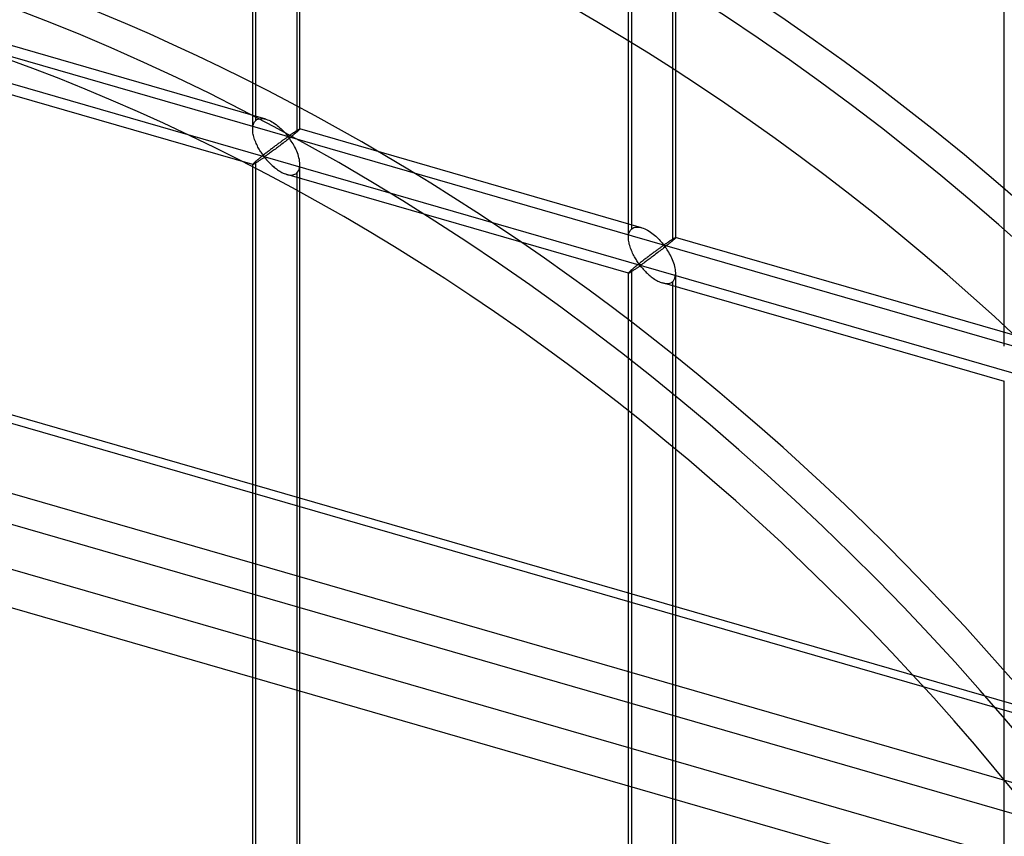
# Model space of a CAD drawing. Header units: millimetres. Extents: x -626 to 636, y -726 to 753.
# Tile 50 of 84: x 89 to 194, y 153 to 240. Entities that reach past the tile are written whole.
import ezdxf

# ---------------------------------------------------------------- set-up
doc = ezdxf.new("R2010")
doc.units = ezdxf.units.MM
doc.layers.add('MAIN-1', color=7, linetype='Continuous')
doc.layers.add('MAIN-2', color=7, linetype='Continuous')

msp = doc.modelspace()

# ---------------------------------------------------------------- linework, layer by layer
at = {"layer": 'MAIN-1'}
for p, q in [((-625.6, 403.25), (288.06, 139.5)), ((292.74, 118.61), (-620.92, 382.36))]:
    msp.add_line(p, q, dxfattribs=at)
at = {"layer": 'MAIN-2'}
for p, q in [((291.21, 139.45), (-622.45, 403.2)), ((-618.54, 385.76), (295.12, 122.01)), ((113.97, 228.24), (113.97, 383.62)), ((114.3, 229.16), (114.3, 383.96)), ((118.97, 228.24), (118.97, 383.62)), ((118.63, 382.71), (118.63, 227.91)), ((293.2, 130.55), (-553.59, 375)), ((153.75, 216.76), (153.75, 372.14)), ((154.09, 217.67), (154.09, 372.47)), ((158.75, 216.76), (158.75, 372.14)), ((-552.81, 371.55), (360.84, 107.8)), ((158.41, 371.22), (158.41, 216.42)), ((193.53, 205.27), (193.53, 360.66)), ((-319.9, 353.78), (634.9, 78.15)), ((598.87, 85.67), (-320.23, 350.99)), ((115.36, 229.29), (79.18, 239.73)), ((113.97, 224.48), (77.79, 234.93)), ((114.42, 229.24), (114.55, 229.3)), ((114.55, 229.3), (114.7, 229.34)), ((114.7, 229.34), (114.85, 229.36)), ((114.85, 229.36), (115.02, 229.35)), ((115.02, 229.35), (115.19, 229.33)), ((115.19, 229.33), (115.37, 229.29)), ((113.97, 228.37), (113.99, 228.51)), ((113.97, 228.23), (113.97, 228.37)), ((113.99, 228.51), (114.01, 228.64)), ((114.01, 228.64), (114.05, 228.77)), ((114.05, 228.77), (114.1, 228.88)), ((114.1, 228.88), (114.15, 228.99)), ((114.15, 228.99), (114.22, 229.08)), ((114.22, 229.08), (114.3, 229.16)), ((114.3, 229.16), (114.42, 229.24)), ((115.37, 229.29), (115.53, 229.23)), ((115.53, 229.23), (115.68, 229.17)), ((115.68, 229.17), (115.84, 229.1)), ((115.84, 229.1), (115.99, 229.01)), ((115.99, 229.01), (116.14, 228.92)), ((116.14, 228.92), (116.29, 228.82)), ((116.29, 228.82), (116.44, 228.72)), ((116.44, 228.72), (116.58, 228.61)), ((116.58, 228.61), (116.72, 228.5)), ((116.72, 228.5), (116.86, 228.38)), ((116.86, 228.38), (116.98, 228.26)), ((116.98, 228.26), (117.11, 228.14)), ((113.97, 228.09), (113.97, 228.23)), ((113.99, 227.96), (113.97, 228.09)), ((114, 227.82), (113.99, 227.96)), ((114.03, 227.68), (114, 227.82)), ((114.06, 227.55), (114.03, 227.68)), ((114.1, 227.41), (114.06, 227.55)), ((114.14, 227.27), (114.1, 227.41)), ((114.18, 227.13), (114.14, 227.27)), ((117.11, 228.14), (117.22, 228.03)), ((117.22, 228.03), (117.33, 227.91)), ((117.33, 227.91), (117.43, 227.8)), ((117.4, 227.22), (117.35, 227.18)), ((117.46, 227.26), (117.4, 227.22)), ((117.43, 227.8), (117.53, 227.7)), ((117.51, 227.29), (117.46, 227.26)), ((117.56, 227.32), (117.51, 227.29)), ((117.53, 227.7), (117.61, 227.6)), ((117.6, 227.35), (117.56, 227.32)), ((117.65, 227.38), (117.6, 227.35)), ((117.61, 227.6), (117.72, 227.51)), ((117.72, 227.39), (117.65, 227.38)), ((117.81, 227.23), (117.69, 227.14)), ((117.72, 227.51), (117.78, 227.52)), ((117.82, 227.3), (117.72, 227.39)), ((117.78, 227.52), (117.83, 227.54)), ((117.93, 227.33), (117.81, 227.23)), ((117.9, 227.2), (117.82, 227.3)), ((117.83, 227.54), (117.87, 227.57)), ((117.87, 227.57), (117.92, 227.6)), ((117.92, 227.6), (117.97, 227.63)), ((118.05, 227.42), (117.93, 227.33)), ((117.97, 227.63), (118.01, 227.66)), ((118.01, 227.66), (118.06, 227.7)), ((118.16, 227.51), (118.05, 227.42)), ((118.06, 227.7), (118.11, 227.73)), ((118.11, 227.73), (118.16, 227.76)), ((118.16, 227.76), (118.21, 227.8)), ((118.27, 227.6), (118.16, 227.51)), ((118.21, 227.8), (118.26, 227.83)), ((118.26, 227.83), (118.3, 227.86)), ((118.37, 227.69), (118.27, 227.6)), ((118.3, 227.86), (118.35, 227.89)), ((118.35, 227.89), (118.4, 227.92)), ((118.46, 227.76), (118.37, 227.69)), ((118.4, 227.92), (118.45, 227.96)), ((118.45, 227.96), (118.49, 227.99)), ((118.55, 227.84), (118.46, 227.76)), ((118.49, 227.99), (118.54, 228.01)), ((118.54, 228.01), (118.58, 228.04)), ((118.63, 227.91), (118.55, 227.84)), ((118.58, 228.04), (118.62, 228.07)), ((118.62, 228.07), (118.66, 228.09)), ((118.69, 227.96), (118.63, 227.91)), ((118.66, 228.09), (118.7, 228.12)), ((118.74, 228.01), (118.69, 227.96)), ((118.7, 228.12), (118.74, 228.14)), ((118.74, 228.14), (118.77, 228.16)), ((118.79, 228.05), (118.74, 228.01)), ((118.77, 228.16), (118.8, 228.18)), ((118.83, 228.09), (118.79, 228.05)), ((118.8, 228.18), (118.83, 228.2)), ((118.83, 228.2), (118.86, 228.21)), ((118.87, 228.12), (118.83, 228.09)), ((118.86, 228.21), (118.88, 228.22)), ((118.9, 228.15), (118.87, 228.12)), ((118.88, 228.22), (118.9, 228.23)), ((118.9, 228.23), (118.92, 228.24)), ((118.92, 228.18), (118.9, 228.15)), ((118.92, 228.24), (118.94, 228.25)), ((118.94, 228.2), (118.92, 228.18)), ((118.94, 228.25), (118.95, 228.25)), ((118.96, 228.22), (118.94, 228.2)), ((118.95, 228.25), (118.96, 228.25)), ((118.96, 228.25), (118.96, 228.25)), ((118.96, 228.25), (118.96, 228.25)), ((118.96, 228.25), (118.96, 228.25)), ((118.96, 228.25), (118.97, 228.25)), ((155.14, 217.8), (118.96, 228.25)), ((118.97, 228.24), (118.96, 228.23)), ((118.96, 228.23), (118.96, 228.22)), ((118.97, 228.25), (118.97, 228.24)), ((118.97, 228.24), (118.97, 228.24)), ((114.23, 227), (114.18, 227.13)), ((114.29, 226.86), (114.23, 227)), ((114.35, 226.73), (114.29, 226.86)), ((114.41, 226.6), (114.35, 226.73)), ((114.47, 226.47), (114.41, 226.6)), ((114.53, 226.34), (114.47, 226.47)), ((114.6, 226.22), (114.53, 226.34)), ((114.67, 226.1), (114.6, 226.22)), ((116.03, 226.2), (115.95, 226.14)), ((116.12, 226.27), (116.03, 226.2)), ((116.2, 226.33), (116.12, 226.27)), ((116.28, 226.39), (116.2, 226.33)), ((116.36, 226.45), (116.28, 226.39)), ((116.44, 226.51), (116.36, 226.45)), ((116.48, 226.21), (116.37, 226.13)), ((116.52, 226.57), (116.44, 226.51)), ((116.6, 226.3), (116.48, 226.21)), ((116.6, 226.63), (116.52, 226.57)), ((116.68, 226.69), (116.6, 226.63)), ((116.71, 226.39), (116.6, 226.3)), ((116.75, 226.74), (116.68, 226.69)), ((116.83, 226.48), (116.71, 226.39)), ((116.83, 226.8), (116.75, 226.74)), ((116.9, 226.85), (116.83, 226.8)), ((116.95, 226.57), (116.83, 226.48)), ((116.97, 226.9), (116.9, 226.85)), ((117.07, 226.66), (116.95, 226.57)), ((117.03, 226.95), (116.97, 226.9)), ((117.1, 227), (117.03, 226.95)), ((117.19, 226.75), (117.07, 226.66)), ((117.17, 227.05), (117.1, 227)), ((117.23, 227.09), (117.17, 227.05)), ((117.31, 226.85), (117.19, 226.75)), ((117.29, 227.14), (117.23, 227.09)), ((117.35, 227.18), (117.29, 227.14)), ((117.44, 226.94), (117.31, 226.85)), ((117.56, 227.04), (117.44, 226.94)), ((117.69, 227.14), (117.56, 227.04)), ((117.98, 227.08), (117.9, 227.2)), ((118.06, 226.96), (117.98, 227.08)), ((118.15, 226.83), (118.06, 226.96)), ((118.24, 226.68), (118.15, 226.83)), ((118.32, 226.54), (118.24, 226.68)), ((118.41, 226.38), (118.32, 226.54)), ((118.49, 226.22), (118.41, 226.38)), ((118.56, 226.06), (118.49, 226.22)), ((114.69, 225.15), (114.62, 225.09)), ((114.73, 225.99), (114.67, 226.1)), ((114.76, 225.21), (114.69, 225.15)), ((114.8, 225.88), (114.73, 225.99)), ((114.84, 225.28), (114.76, 225.21)), ((114.87, 225.78), (114.8, 225.88)), ((114.92, 225.34), (114.84, 225.28)), ((114.94, 225.68), (114.87, 225.78)), ((115.01, 225.41), (114.92, 225.34)), ((115, 225.58), (114.94, 225.68)), ((115.07, 225.5), (115, 225.58)), ((115.09, 225.47), (115.01, 225.41)), ((115.01, 225.13), (115.07, 225.17)), ((115.13, 225.42), (115.07, 225.5)), ((115.07, 225.17), (115.13, 225.21)), ((115.17, 225.54), (115.09, 225.47)), ((115.21, 225.35), (115.13, 225.42)), ((115.13, 225.21), (115.22, 225.22)), ((115.26, 225.61), (115.17, 225.54)), ((115.3, 225.36), (115.21, 225.35)), ((115.22, 225.22), (115.3, 225.16)), ((115.35, 225.68), (115.26, 225.61)), ((115.37, 225.4), (115.3, 225.36)), ((115.3, 225.16), (115.37, 225.08)), ((115.44, 225.74), (115.35, 225.68)), ((115.44, 225.45), (115.37, 225.4)), ((115.52, 225.81), (115.44, 225.74)), ((115.51, 225.5), (115.44, 225.45)), ((115.59, 225.56), (115.51, 225.5)), ((115.61, 225.88), (115.52, 225.81)), ((115.67, 225.62), (115.59, 225.56)), ((115.7, 225.95), (115.61, 225.88)), ((115.76, 225.68), (115.67, 225.62)), ((115.78, 226.01), (115.7, 225.95)), ((115.85, 225.75), (115.76, 225.68)), ((115.86, 226.08), (115.78, 226.01)), ((115.95, 225.82), (115.85, 225.75)), ((115.95, 226.14), (115.86, 226.08)), ((116.05, 225.89), (115.95, 225.82)), ((116.15, 225.97), (116.05, 225.89)), ((116.26, 226.05), (116.15, 225.97)), ((116.37, 226.13), (116.26, 226.05)), ((118.64, 225.89), (118.56, 226.06)), ((118.71, 225.72), (118.64, 225.89)), ((118.77, 225.54), (118.71, 225.72)), ((118.82, 225.37), (118.77, 225.54)), ((118.87, 225.2), (118.82, 225.37)), ((118.91, 225.02), (118.87, 225.2)), ((113.99, 224.53), (113.97, 224.5)), ((113.97, 224.5), (113.97, 224.49)), ((113.97, 224.49), (113.97, 224.49)), ((113.97, 224.49), (113.97, 224.49)), ((113.97, 224.49), (113.97, 224.49)), ((113.97, 224.49), (113.97, 224.49)), ((113.97, 224.49), (113.97, 224.49)), ((113.97, 224.49), (113.97, 224.48)), ((113.97, 224.48), (113.99, 224.49)), ((113.97, 69.11), (113.97, 224.49)), ((114.01, 224.56), (113.99, 224.53)), ((113.99, 224.49), (114.01, 224.49)), ((114.05, 224.59), (114.01, 224.56)), ((114.01, 224.49), (114.03, 224.5)), ((114.03, 224.5), (114.06, 224.52)), ((114.1, 224.64), (114.05, 224.59)), ((114.06, 224.52), (114.1, 224.54)), ((114.15, 224.7), (114.1, 224.64)), ((114.1, 224.54), (114.14, 224.56)), ((114.14, 224.56), (114.19, 224.59)), ((114.22, 224.76), (114.15, 224.7)), ((114.19, 224.59), (114.24, 224.62)), ((114.3, 224.83), (114.22, 224.76)), ((114.24, 224.62), (114.29, 224.65)), ((114.29, 224.65), (114.35, 224.69)), ((114.36, 224.87), (114.3, 224.83)), ((114.3, 70.02), (114.3, 224.83)), ((114.35, 224.69), (114.41, 224.73)), ((114.42, 224.92), (114.36, 224.87)), ((114.41, 224.73), (114.47, 224.77)), ((114.48, 224.98), (114.42, 224.92)), ((114.47, 224.77), (114.54, 224.81)), ((114.55, 225.03), (114.48, 224.98)), ((114.54, 224.81), (114.6, 224.86)), ((114.62, 225.09), (114.55, 225.03)), ((114.6, 224.86), (114.67, 224.9)), ((114.67, 224.9), (114.74, 224.95)), ((114.74, 224.95), (114.81, 224.99)), ((114.81, 224.99), (114.88, 225.04)), ((114.88, 225.04), (114.94, 225.08)), ((114.94, 225.08), (115.01, 225.13)), ((115.37, 225.08), (115.44, 225)), ((115.44, 225), (115.51, 224.92)), ((115.51, 224.92), (115.59, 224.83)), ((115.59, 224.83), (115.68, 224.74)), ((115.68, 224.74), (115.77, 224.65)), ((115.77, 224.65), (115.86, 224.56)), ((115.86, 224.56), (115.96, 224.47)), ((115.96, 224.47), (116.05, 224.37)), ((116.05, 224.37), (116.16, 224.28)), ((116.16, 224.28), (116.26, 224.19)), ((116.26, 224.19), (116.37, 224.1)), ((116.37, 224.1), (116.49, 224.02)), ((118.89, 223.97), (118.93, 224.13)), ((118.94, 224.85), (118.91, 225.02)), ((118.93, 224.13), (118.96, 224.31)), ((118.96, 224.68), (118.94, 224.85)), ((118.97, 224.51), (118.96, 224.68)), ((118.96, 224.31), (118.97, 224.51)), ((118.97, 69.11), (118.97, 224.49)), ((116.49, 224.02), (116.6, 223.94)), ((116.6, 223.94), (116.72, 223.86)), ((116.72, 223.86), (116.84, 223.78)), ((116.84, 223.78), (116.96, 223.71)), ((116.96, 223.71), (117.07, 223.65)), ((117.07, 223.65), (117.19, 223.59)), ((117.19, 223.59), (117.32, 223.54)), ((117.32, 223.54), (117.44, 223.49)), ((117.44, 223.49), (117.57, 223.45)), ((117.57, 223.45), (117.7, 223.41)), ((153.76, 213), (117.57, 223.45)), ((117.7, 223.41), (117.84, 223.39)), ((117.84, 223.39), (117.97, 223.38)), ((117.97, 223.38), (118.1, 223.38)), ((118.1, 223.38), (118.22, 223.39)), ((118.22, 223.39), (118.34, 223.42)), ((118.34, 223.42), (118.44, 223.46)), ((118.44, 223.46), (118.54, 223.51)), ((118.54, 223.51), (118.63, 223.58)), ((118.63, 223.58), (118.73, 223.69)), ((118.63, 223.58), (118.63, 68.78)), ((118.73, 223.69), (118.82, 223.82)), ((118.82, 223.82), (118.89, 223.97)), ((154.33, 217.82), (154.48, 217.86)), ((154.48, 217.86), (154.64, 217.87)), ((154.64, 217.87), (154.8, 217.87)), ((154.8, 217.87), (154.97, 217.85)), ((154.97, 217.85), (155.15, 217.8)), ((153.75, 216.74), (153.76, 216.89)), ((153.76, 216.89), (153.77, 217.03)), ((153.77, 217.03), (153.8, 217.16)), ((153.8, 217.16), (153.83, 217.28)), ((153.83, 217.28), (153.88, 217.4)), ((153.88, 217.4), (153.94, 217.5)), ((153.94, 217.5), (154.01, 217.59)), ((154.01, 217.59), (154.09, 217.67)), ((154.09, 217.67), (154.2, 217.76)), ((154.2, 217.76), (154.33, 217.82)), ((155.15, 217.8), (155.31, 217.75)), ((155.31, 217.75), (155.47, 217.68)), ((155.47, 217.68), (155.62, 217.61)), ((155.62, 217.61), (155.77, 217.53)), ((155.77, 217.53), (155.93, 217.44)), ((155.93, 217.44), (156.08, 217.34)), ((156.08, 217.34), (156.22, 217.24)), ((156.22, 217.24), (156.37, 217.13)), ((156.37, 217.13), (156.51, 217.01)), ((156.51, 217.01), (156.64, 216.9)), ((156.64, 216.9), (156.77, 216.78)), ((153.76, 216.61), (153.75, 216.74)), ((153.77, 216.47), (153.76, 216.61)), ((153.79, 216.34), (153.77, 216.47)), ((153.81, 216.2), (153.79, 216.34)), ((153.84, 216.06), (153.81, 216.2)), ((153.88, 215.92), (153.84, 216.06)), ((153.92, 215.79), (153.88, 215.92)), ((153.97, 215.65), (153.92, 215.79)), ((156.77, 216.78), (156.89, 216.66)), ((156.89, 216.66), (157.01, 216.54)), ((157.01, 216.54), (157.11, 216.43)), ((157.11, 216.43), (157.21, 216.32)), ((157.24, 215.77), (157.19, 215.73)), ((157.21, 216.32), (157.31, 216.21)), ((157.29, 215.81), (157.24, 215.77)), ((157.34, 215.84), (157.29, 215.81)), ((157.31, 216.21), (157.4, 216.11)), ((157.39, 215.87), (157.34, 215.84)), ((157.44, 215.89), (157.39, 215.87)), ((157.4, 216.11), (157.5, 216.03)), ((157.5, 215.9), (157.44, 215.89)), ((157.59, 215.75), (157.47, 215.65)), ((157.5, 216.03), (157.56, 216.03)), ((157.6, 215.82), (157.5, 215.9)), ((157.56, 216.03), (157.61, 216.06)), ((157.71, 215.84), (157.59, 215.75)), ((157.68, 215.71), (157.6, 215.82)), ((157.61, 216.06), (157.66, 216.09)), ((157.66, 216.09), (157.7, 216.12)), ((157.7, 216.12), (157.75, 216.15)), ((157.83, 215.94), (157.71, 215.84)), ((157.75, 216.15), (157.8, 216.18)), ((157.8, 216.18), (157.84, 216.21)), ((157.94, 216.03), (157.83, 215.94)), ((157.84, 216.21), (157.89, 216.24)), ((157.89, 216.24), (157.94, 216.28)), ((157.94, 216.28), (157.99, 216.31)), ((158.05, 216.12), (157.94, 216.03)), ((157.99, 216.31), (158.04, 216.34)), ((158.04, 216.34), (158.09, 216.38)), ((158.15, 216.2), (158.05, 216.12)), ((158.09, 216.38), (158.14, 216.41)), ((158.14, 216.41), (158.18, 216.44)), ((158.25, 216.28), (158.15, 216.2)), ((158.18, 216.44), (158.23, 216.47)), ((158.23, 216.47), (158.27, 216.5)), ((158.33, 216.35), (158.25, 216.28)), ((158.27, 216.5), (158.32, 216.53)), ((158.32, 216.53), (158.36, 216.56)), ((158.41, 216.42), (158.33, 216.35)), ((158.36, 216.56), (158.4, 216.58)), ((158.4, 216.58), (158.44, 216.61)), ((158.47, 216.47), (158.41, 216.42)), ((158.44, 216.61), (158.48, 216.63)), ((158.53, 216.52), (158.47, 216.47)), ((158.48, 216.63), (158.52, 216.66)), ((158.52, 216.66), (158.55, 216.68)), ((158.57, 216.56), (158.53, 216.52)), ((158.55, 216.68), (158.59, 216.7)), ((158.62, 216.6), (158.57, 216.56)), ((158.59, 216.7), (158.62, 216.71)), ((158.62, 216.71), (158.64, 216.73)), ((158.65, 216.64), (158.62, 216.6)), ((158.64, 216.73), (158.67, 216.74)), ((158.68, 216.67), (158.65, 216.64)), ((158.67, 216.74), (158.69, 216.75)), ((158.71, 216.7), (158.68, 216.67)), ((158.69, 216.75), (158.71, 216.76)), ((158.71, 216.76), (158.72, 216.76)), ((158.73, 216.72), (158.71, 216.7)), ((158.72, 216.76), (158.73, 216.76)), ((158.73, 216.76), (158.74, 216.76)), ((158.74, 216.74), (158.73, 216.72)), ((158.74, 216.76), (158.74, 216.76)), ((158.74, 216.76), (158.75, 216.76)), ((194.93, 206.32), (158.74, 216.76)), ((158.75, 216.75), (158.74, 216.74)), ((158.75, 216.76), (158.75, 216.76)), ((158.75, 216.76), (158.75, 216.76)), ((158.75, 216.76), (158.75, 216.76)), ((158.75, 216.76), (158.75, 216.76)), ((158.75, 216.76), (158.75, 216.75)), ((154.02, 215.51), (153.97, 215.65)), ((154.07, 215.38), (154.02, 215.51)), ((154.13, 215.24), (154.07, 215.38)), ((154.19, 215.11), (154.13, 215.24)), ((154.25, 214.98), (154.19, 215.11)), ((154.32, 214.86), (154.25, 214.98)), ((154.38, 214.74), (154.32, 214.86)), ((154.45, 214.62), (154.38, 214.74)), ((155.82, 214.72), (155.73, 214.66)), ((155.9, 214.78), (155.82, 214.72)), ((155.98, 214.85), (155.9, 214.78)), ((156.06, 214.91), (155.98, 214.85)), ((156.15, 214.97), (156.06, 214.91)), ((156.23, 215.03), (156.15, 214.97)), ((156.26, 214.73), (156.15, 214.64)), ((156.31, 215.09), (156.23, 215.03)), ((156.38, 214.81), (156.26, 214.73)), ((156.38, 215.15), (156.31, 215.09)), ((156.46, 215.2), (156.38, 215.15)), ((156.5, 214.9), (156.38, 214.81)), ((156.54, 215.26), (156.46, 215.2)), ((156.61, 214.99), (156.5, 214.9)), ((156.61, 215.31), (156.54, 215.26)), ((156.68, 215.37), (156.61, 215.31)), ((156.73, 215.08), (156.61, 214.99)), ((156.75, 215.42), (156.68, 215.37)), ((156.85, 215.17), (156.73, 215.08)), ((156.82, 215.47), (156.75, 215.42)), ((156.88, 215.52), (156.82, 215.47)), ((156.97, 215.27), (156.85, 215.17)), ((156.95, 215.56), (156.88, 215.52)), ((157.01, 215.61), (156.95, 215.56)), ((157.1, 215.36), (156.97, 215.27)), ((157.07, 215.65), (157.01, 215.61)), ((157.13, 215.69), (157.07, 215.65)), ((157.22, 215.46), (157.1, 215.36)), ((157.19, 215.73), (157.13, 215.69)), ((157.35, 215.55), (157.22, 215.46)), ((157.47, 215.65), (157.35, 215.55)), ((157.76, 215.6), (157.68, 215.71)), ((157.85, 215.47), (157.76, 215.6)), ((157.93, 215.34), (157.85, 215.47)), ((158.02, 215.2), (157.93, 215.34)), ((158.1, 215.05), (158.02, 215.2)), ((158.19, 214.9), (158.1, 215.05)), ((158.27, 214.74), (158.19, 214.9)), ((158.35, 214.57), (158.27, 214.74)), ((154.47, 213.67), (154.4, 213.61)), ((154.52, 214.51), (154.45, 214.62)), ((154.55, 213.73), (154.47, 213.67)), ((154.59, 214.4), (154.52, 214.51)), ((154.63, 213.79), (154.55, 213.73)), ((154.65, 214.29), (154.59, 214.4)), ((154.71, 213.86), (154.63, 213.79)), ((154.72, 214.19), (154.65, 214.29)), ((154.79, 213.92), (154.71, 213.86)), ((154.79, 214.1), (154.72, 214.19)), ((154.85, 214.01), (154.79, 214.1)), ((154.87, 213.99), (154.79, 213.92)), ((154.79, 213.64), (154.85, 213.68)), ((154.91, 213.93), (154.85, 214.01)), ((154.85, 213.68), (154.92, 213.72)), ((154.96, 214.06), (154.87, 213.99)), ((154.99, 213.86), (154.91, 213.93)), ((154.92, 213.72), (155, 213.74)), ((155.04, 214.12), (154.96, 214.06)), ((155.08, 213.88), (154.99, 213.86)), ((155, 213.74), (155.09, 213.67)), ((155.13, 214.19), (155.04, 214.12)), ((155.15, 213.92), (155.08, 213.88)), ((155.09, 213.67), (155.15, 213.6)), ((155.22, 214.26), (155.13, 214.19)), ((155.22, 213.97), (155.15, 213.92)), ((155.31, 214.33), (155.22, 214.26)), ((155.29, 214.02), (155.22, 213.97)), ((155.37, 214.07), (155.29, 214.02)), ((155.39, 214.4), (155.31, 214.33)), ((155.46, 214.13), (155.37, 214.07)), ((155.48, 214.46), (155.39, 214.4)), ((155.54, 214.2), (155.46, 214.13)), ((155.56, 214.53), (155.48, 214.46)), ((155.64, 214.26), (155.54, 214.2)), ((155.65, 214.59), (155.56, 214.53)), ((155.73, 214.33), (155.64, 214.26)), ((155.73, 214.66), (155.65, 214.59)), ((155.83, 214.41), (155.73, 214.33)), ((155.94, 214.48), (155.83, 214.41)), ((156.04, 214.56), (155.94, 214.48)), ((156.15, 214.64), (156.04, 214.56)), ((158.42, 214.41), (158.35, 214.57)), ((158.49, 214.23), (158.42, 214.41)), ((158.55, 214.06), (158.49, 214.23)), ((158.61, 213.89), (158.55, 214.06)), ((158.65, 213.71), (158.61, 213.89)), ((158.69, 213.54), (158.65, 213.71)), ((153.76, 213.02), (153.75, 213.01)), ((153.75, 213.01), (153.75, 213)), ((153.75, 57.63), (153.75, 213.01)), ((153.75, 213), (153.75, 213)), ((153.75, 213), (153.75, 213)), ((153.75, 213), (153.75, 213)), ((153.75, 213), (153.76, 213)), ((153.77, 213.04), (153.76, 213.02)), ((153.76, 213), (153.76, 213)), ((153.76, 213), (153.77, 213)), ((153.8, 213.07), (153.77, 213.04)), ((153.77, 213), (153.79, 213.01)), ((153.79, 213.01), (153.82, 213.02)), ((153.83, 213.11), (153.8, 213.07)), ((153.82, 213.02), (153.85, 213.03)), ((153.88, 213.16), (153.83, 213.11)), ((153.85, 213.03), (153.88, 213.05)), ((153.94, 213.21), (153.88, 213.16)), ((153.88, 213.05), (153.92, 213.08)), ((153.92, 213.08), (153.97, 213.1)), ((154.01, 213.27), (153.94, 213.21)), ((153.97, 213.1), (154.02, 213.13)), ((154.09, 213.34), (154.01, 213.27)), ((154.02, 213.13), (154.08, 213.17)), ((154.08, 213.17), (154.13, 213.2)), ((154.14, 213.39), (154.09, 213.34)), ((154.09, 58.54), (154.09, 213.34)), ((154.13, 213.2), (154.19, 213.24)), ((154.2, 213.44), (154.14, 213.39)), ((154.19, 213.24), (154.26, 213.28)), ((154.26, 213.49), (154.2, 213.44)), ((154.33, 213.55), (154.26, 213.49)), ((154.26, 213.28), (154.32, 213.33)), ((154.32, 213.33), (154.39, 213.37)), ((154.4, 213.61), (154.33, 213.55)), ((154.39, 213.37), (154.46, 213.42)), ((154.46, 213.42), (154.52, 213.46)), ((154.52, 213.46), (154.59, 213.51)), ((154.59, 213.51), (154.66, 213.55)), ((154.66, 213.55), (154.73, 213.6)), ((154.73, 213.6), (154.79, 213.64)), ((155.15, 213.6), (155.22, 213.52)), ((155.22, 213.52), (155.3, 213.43)), ((155.3, 213.43), (155.38, 213.35)), ((155.38, 213.35), (155.46, 213.26)), ((155.46, 213.26), (155.55, 213.17)), ((155.55, 213.17), (155.64, 213.07)), ((155.64, 213.07), (155.74, 212.98)), ((155.74, 212.98), (155.84, 212.89)), ((155.84, 212.89), (155.94, 212.8)), ((155.94, 212.8), (156.05, 212.71)), ((156.05, 212.71), (156.16, 212.62)), ((158.67, 212.48), (158.71, 212.65)), ((158.72, 213.37), (158.69, 213.54)), ((158.71, 212.65), (158.74, 212.83)), ((158.74, 213.19), (158.72, 213.37)), ((158.75, 213.02), (158.74, 213.19)), ((158.74, 212.83), (158.75, 213.02)), ((158.75, 57.63), (158.75, 213.01)), ((156.16, 212.62), (156.27, 212.53)), ((156.27, 212.53), (156.38, 212.45)), ((156.38, 212.45), (156.5, 212.37)), ((156.5, 212.37), (156.62, 212.3)), ((156.62, 212.3), (156.74, 212.23)), ((156.74, 212.23), (156.86, 212.16)), ((156.86, 212.16), (156.98, 212.1)), ((156.98, 212.1), (157.1, 212.05)), ((157.1, 212.05), (157.22, 212)), ((157.22, 212), (157.35, 211.96)), ((157.35, 211.96), (157.49, 211.93)), ((193.54, 201.52), (157.36, 211.96)), ((157.49, 211.93), (157.62, 211.9)), ((157.62, 211.9), (157.75, 211.89)), ((157.75, 211.89), (157.88, 211.89)), ((157.88, 211.89), (158, 211.91)), ((158, 211.91), (158.12, 211.93)), ((158.12, 211.93), (158.23, 211.97)), ((158.23, 211.97), (158.33, 212.03)), ((158.33, 212.03), (158.41, 212.09)), ((158.41, 212.09), (158.52, 212.2)), ((158.41, 212.09), (158.41, 57.29)), ((158.52, 212.2), (158.6, 212.33)), ((158.6, 212.33), (158.67, 212.48)), ((193.53, 46.14), (193.53, 201.52))]:
    msp.add_line(p, q, dxfattribs=at)
for centre, major_axis, start_param, end_param in [((-32.1, -27.8), (-346.97, 400.64), -2.427868, 0), ((-34.6, -29.96), (346.97, -400.64), 1.42111, 3.141593), ((102.5, 88.77), (138.79, -160.26), 0.713724, 3.141593), ((100, 86.6), (-138.79, 160.26), -2.427868, 0), ((100, 86.6), (132.24, -152.7), 0.713724, 3.855317), ((72.5, 62.79), (-138.79, 160.26), -2.427868, 0), ((75, 64.95), (132.24, -152.7), 0.713724, 2.773264), ((75, 64.95), (138.79, -160.26), 0.713724, 2.510791)]:
    msp.add_ellipse(centre, major_axis=major_axis, ratio=0.75, start_param=start_param, end_param=end_param, dxfattribs=at)

doc.saveas('drawing.dxf')
